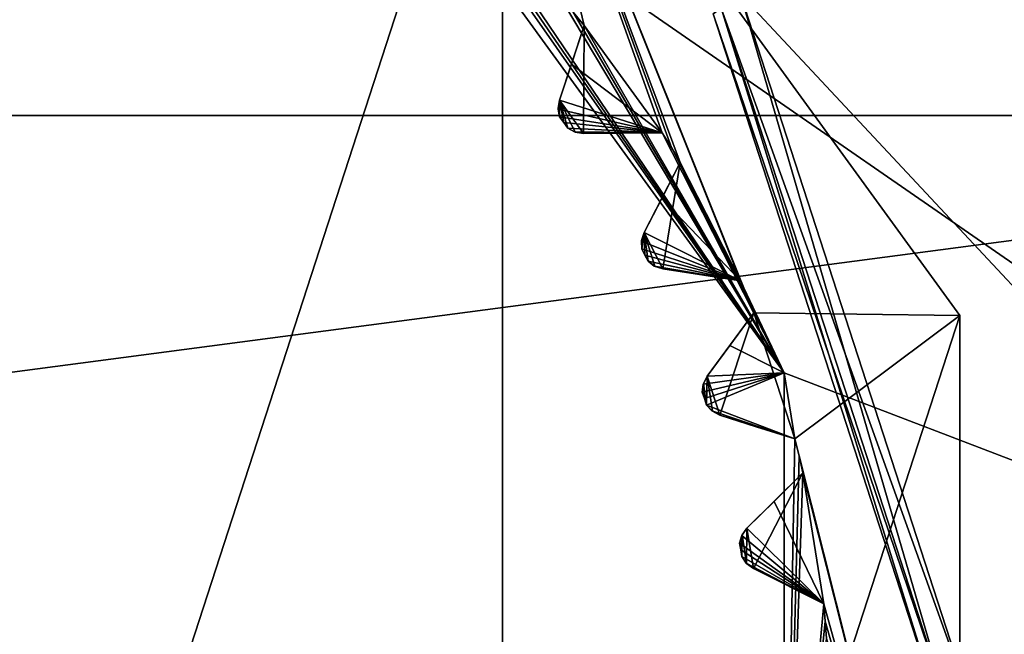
# Model space of a CAD drawing. Header units: millimetres. Extents: x -114 to 114, y -48 to 36.
# Tile 248 of 256: x 72.03 to 77.9, y 0.42 to 4.08. Entities that reach past the tile are written whole.
import ezdxf

# ---------------------------------------------------------------- set-up
doc = ezdxf.new("R2010")
doc.units = ezdxf.units.MM
doc.header["$LTSCALE"] = 65.185185
for name, color, linetype in [('2', 7, 'CONTINUOUS'), ('2786', 7, 'CONTINUOUS'), ('2841', 7, 'CONTINUOUS'), ('3026', 7, 'CONTINUOUS'), ('3027', 7, 'CONTINUOUS'), ('3028', 7, 'CONTINUOUS'), ('3030', 7, 'CONTINUOUS'), ('3035', 7, 'CONTINUOUS'), ('3045', 7, 'CONTINUOUS'), ('3046', 7, 'CONTINUOUS'), ('3047', 7, 'CONTINUOUS'), ('3048', 7, 'CONTINUOUS'), ('3192', 7, 'CONTINUOUS'), ('3193', 7, 'CONTINUOUS'), ('3194', 7, 'CONTINUOUS'), ('3195', 7, 'CONTINUOUS'), ('3196', 7, 'CONTINUOUS'), ('3197', 7, 'CONTINUOUS'), ('3198', 7, 'CONTINUOUS'), ('3199', 7, 'CONTINUOUS'), ('3200', 7, 'CONTINUOUS'), ('3201', 7, 'CONTINUOUS'), ('3202', 7, 'CONTINUOUS'), ('3203', 7, 'CONTINUOUS'), ('3204', 7, 'CONTINUOUS'), ('3323', 7, 'CONTINUOUS'), ('3324', 7, 'CONTINUOUS'), ('3325', 7, 'CONTINUOUS'), ('3326', 7, 'CONTINUOUS'), ('3372', 7, 'CONTINUOUS'), ('3433', 7, 'CONTINUOUS'), ('3434', 7, 'CONTINUOUS'), ('3435', 7, 'CONTINUOUS'), ('76', 7, 'CONTINUOUS'), ('87', 7, 'CONTINUOUS'), ('89', 7, 'CONTINUOUS')]:
    doc.layers.add(name, color=color, linetype=linetype)

msp = doc.modelspace()

# ---------------------------------------------------------------- linework, layer by layer
at = {"layer": '2', "linetype": 'CONTINUOUS'}
for points in [[(113, -35, 92.5), (113, 35, 92.5), (76.3258, 4.2309, 92.5), (113, -35, 92.5)], [(77.7, 0, 92.5), (113, -35, 92.5), (76.3258, 4.2309, 92.5), (77.7, 0, 92.5)]]:
    msp.add_3dface(points, dxfattribs=at)
at = {"layer": '2786', "linetype": 'CONTINUOUS'}
for points in [[(110.5, 32.5, 90), (-9.8, 0, 90), (-11.6345, 6.8483, 90), (110.5, 32.5, 90)], [(-9.8, 0, 90), (110.5, 32.5, 90), (21.2746, 6.8475, 90), (-9.8, 0, 90)], [(110.5, 32.5, 90), (30.7, 0, 90), (29.3258, 4.2309, 90), (110.5, 32.5, 90)], [(110.5, 32.5, 90), (68.2746, 6.8475, 90), (30.7, 0, 90), (110.5, 32.5, 90)], [(110.5, 32.5, 90), (110.5, -32.5, 90), (76.3258, -4.2309, 90), (110.5, 32.5, 90)], [(110.5, 32.5, 90), (76.3258, -4.2309, 90), (77.7, 0, 90), (110.5, 32.5, 90)], [(110.5, 32.5, 90), (77.7, 0, 90), (76.3258, 4.2309, 90), (110.5, 32.5, 90)]]:
    msp.add_3dface(points, dxfattribs=at)
at = {"layer": '2841', "linetype": 'CONTINUOUS'}
for points in [[(83.588, 3.5082, 110), (82.2334, 6.7772, 110), (57.412, 3.5082, 110), (83.588, 3.5082, 110)], [(57.412, 3.5082, 110), (82.2334, 6.7772, 110), (58.7666, 6.7772, 110), (57.412, 3.5082, 110)], [(84.05, 0, 110), (83.588, 3.5082, 110), (56.95, 0, 110), (84.05, 0, 110)], [(56.95, 0, 110), (83.588, 3.5082, 110), (57.412, 3.5082, 110), (56.95, 0, 110)]]:
    msp.add_3dface(points, dxfattribs=at)
at = {"layer": '3026', "linetype": 'CONTINUOUS'}
for points in [[(70.5, -7.5, 108), (70.5, 7.5, 108), (74.9083, 6.0677, 108), (70.5, -7.5, 108)], [(74.9083, -6.0677, 108), (70.5, -7.5, 108), (74.9083, 6.0677, 108), (74.9083, -6.0677, 108)], [(77.633, 2.3175, 108), (74.9083, -6.0677, 108), (74.9083, 6.0677, 108), (77.633, 2.3175, 108)], [(77.633, -2.3175, 108), (74.9083, -6.0677, 108), (77.633, 2.3175, 108), (77.633, -2.3175, 108)]]:
    msp.add_3dface(points, dxfattribs=at)
at = {"layer": '3027', "linetype": 'CONTINUOUS'}
for points in [[(77.633, 2.3175, 108), (74.9083, 6.0677, 108), (77.633, 2.3175, 106), (77.633, 2.3175, 108)], [(77.633, 2.3175, 106), (74.9083, 6.0677, 108), (74.9083, 6.0677, 106), (77.633, 2.3175, 106)], [(77.633, -2.3175, 108), (77.633, 2.3175, 108), (77.633, -2.3175, 106), (77.633, -2.3175, 108)], [(77.633, -2.3175, 106), (77.633, 2.3175, 108), (77.633, 2.3175, 106), (77.633, -2.3175, 106)]]:
    msp.add_3dface(points, dxfattribs=at)
at = {"layer": '3028', "linetype": 'CONTINUOUS'}
for points in [[(77.633, 2.3175, 106), (74.9083, 6.0677, 106), (76.4055, 2.3341, 106), (77.633, 2.3175, 106)], [(76.4055, 2.3341, 106), (74.9083, 6.0677, 106), (76.3666, 2.43, 106), (76.4055, 2.3341, 106)], [(76.3666, 2.43, 106), (74.9083, 6.0677, 106), (76.3262, 2.5254, 106), (76.3666, 2.43, 106)], [(76.3262, 2.5254, 106), (74.9083, 6.0677, 106), (75.9676, 3.2291, 106), (76.3262, 2.5254, 106)], [(75.9676, 3.2291, 106), (74.9083, 6.0677, 106), (75.9143, 3.3179, 106), (75.9676, 3.2291, 106)], [(75.9143, 3.3179, 106), (74.9083, 6.0677, 106), (75.8595, 3.4057, 106), (75.9143, 3.3179, 106)], [(75.8595, 3.4057, 106), (74.9083, 6.0677, 106), (75.3952, 4.0447, 106), (75.8595, 3.4057, 106)], [(75.3952, 4.0447, 106), (74.9083, 6.0677, 106), (75.3286, 4.124, 106), (75.3952, 4.0447, 106)], [(75.2474, 3.5999, 106), (75.3908, 3.4026, 106), (75.3952, 4.0447, 106), (75.2474, 3.5999, 106)], [(75.3908, 3.4026, 106), (75.8595, 3.4057, 106), (75.3952, 4.0447, 106), (75.3908, 3.4026, 106)], [(75.2398, 3.5504, 106), (75.2489, 3.5012, 106), (75.2474, 3.5999, 106), (75.2398, 3.5504, 106)], [(75.3413, 3.4107, 106), (75.3908, 3.4026, 106), (75.2474, 3.5999, 106), (75.3413, 3.4107, 106)], [(75.2973, 3.4345, 106), (75.3413, 3.4107, 106), (75.2474, 3.5999, 106), (75.2973, 3.4345, 106)], [(75.2732, 3.4679, 106), (75.2973, 3.4345, 106), (75.2474, 3.5999, 106), (75.2732, 3.4679, 106)], [(75.2489, 3.5012, 106), (75.2732, 3.4679, 106), (75.2474, 3.5999, 106), (75.2489, 3.5012, 106)], [(75.7521, 2.8129, 106), (75.8628, 2.5957, 106), (75.9676, 3.2291, 106), (75.7521, 2.8129, 106)], [(75.8628, 2.5957, 106), (76.3262, 2.5254, 106), (75.9676, 3.2291, 106), (75.8628, 2.5957, 106)], [(75.7368, 2.7652, 106), (75.7381, 2.7152, 106), (75.7521, 2.8129, 106), (75.7368, 2.7652, 106)], [(75.7381, 2.7152, 106), (75.7569, 2.6785, 106), (75.7521, 2.8129, 106), (75.7381, 2.7152, 106)], [(75.8153, 2.6113, 106), (75.8628, 2.5957, 106), (75.7521, 2.8129, 106), (75.8153, 2.6113, 106)], [(75.7755, 2.6418, 106), (75.8153, 2.6113, 106), (75.7521, 2.8129, 106), (75.7755, 2.6418, 106)], [(75.7569, 2.6785, 106), (75.7755, 2.6418, 106), (75.7521, 2.8129, 106), (75.7569, 2.6785, 106)], [(76.1275, 1.9567, 106), (76.2029, 1.7248, 106), (76.4055, 2.3341, 106), (76.1275, 1.9567, 106)], [(76.2029, 1.7248, 106), (76.6496, 1.5829, 106), (76.4055, 2.3341, 106), (76.2029, 1.7248, 106)], [(76.6496, 1.5829, 106), (77.633, 2.3175, 106), (76.4055, 2.3341, 106), (76.6496, 1.5829, 106)], [(77.633, -2.3175, 106), (77.633, 2.3175, 106), (76.6496, 1.5829, 106), (77.633, -2.3175, 106)], [(76.1049, 1.912, 106), (76.1238, 1.784, 106), (76.1275, 1.9567, 106), (76.1049, 1.912, 106)], [(76.1238, 1.784, 106), (76.1583, 1.7477, 106), (76.1275, 1.9567, 106), (76.1238, 1.784, 106)], [(76.1583, 1.7477, 106), (76.2029, 1.7248, 106), (76.1275, 1.9567, 106), (76.1583, 1.7477, 106)], [(76.0984, 1.8623, 106), (76.1112, 1.8232, 106), (76.1049, 1.912, 106), (76.0984, 1.8623, 106)], [(76.1112, 1.8232, 106), (76.1238, 1.784, 106), (76.1049, 1.912, 106), (76.1112, 1.8232, 106)], [(76.6745, 1.4824, 106), (77.633, -2.3175, 106), (76.6496, 1.5829, 106), (76.6745, 1.4824, 106)], [(76.6979, 1.3815, 106), (77.633, -2.3175, 106), (76.6745, 1.4824, 106), (76.6979, 1.3815, 106)], [(76.4025, 0.8114, 106), (76.6979, 1.3815, 106), (76.3643, 1.0523, 106), (76.4025, 0.8114, 106)], [(76.8215, 0.6014, 106), (76.6979, 1.3815, 106), (76.4025, 0.8114, 106), (76.8215, 0.6014, 106)], [(77.633, -2.3175, 106), (76.6979, 1.3815, 106), (76.8215, 0.6014, 106), (77.633, -2.3175, 106)], [(76.3208, 0.9636, 106), (76.3274, 0.923, 106), (76.335, 1.0116, 106), (76.3208, 0.9636, 106)], [(76.3274, 0.923, 106), (76.3337, 0.8823, 106), (76.335, 1.0116, 106), (76.3274, 0.923, 106)], [(76.3337, 0.8823, 106), (76.3621, 0.841, 106), (76.335, 1.0116, 106), (76.3337, 0.8823, 106)], [(76.335, 1.0116, 106), (76.3621, 0.841, 106), (76.3643, 1.0523, 106), (76.335, 1.0116, 106)], [(76.3621, 0.841, 106), (76.4025, 0.8114, 106), (76.3643, 1.0523, 106), (76.3621, 0.841, 106)], [(76.8304, 0.4982, 106), (77.633, -2.3175, 106), (76.8215, 0.6014, 106), (76.8304, 0.4982, 106)], [(76.8377, 0.3949, 106), (77.633, -2.3175, 106), (76.8304, 0.4982, 106), (76.8377, 0.3949, 106)]]:
    msp.add_3dface(points, dxfattribs=at)
at = {"layer": '3030', "linetype": 'CONTINUOUS'}
for points in [[(80.2428, 5.625, 93.5), (81.75, 0, 93.5), (74.2619, 5.1776, 93.5), (80.2428, 5.625, 93.5)], [(74.2619, 5.1776, 93.5), (81.75, 0, 93.5), (76.5868, 1.9776, 93.5), (74.2619, 5.1776, 93.5)], [(76.5868, 1.9776, 93.5), (81.75, 0, 93.5), (76.5868, -1.9776, 93.5), (76.5868, 1.9776, 93.5)]]:
    msp.add_3dface(points, dxfattribs=at)
at = {"layer": '3035', "linetype": 'CONTINUOUS'}
for points in [[(74.2619, 5.1776, 93.5), (76.5868, 1.9776, 93.5), (74.5447, 4.8952, 93.55), (74.2619, 5.1776, 93.5)], [(74.5447, 4.8952, 93.55), (76.5868, 1.9776, 93.5), (74.624, 4.8286, 93.55), (74.5447, 4.8952, 93.55)], [(74.624, 4.8286, 93.55), (76.5868, 1.9776, 93.5), (74.7022, 4.7607, 93.55), (74.624, 4.8286, 93.55)], [(74.7022, 4.7607, 93.55), (76.5868, 1.9776, 93.5), (75.2607, 4.2022, 93.55), (74.7022, 4.7607, 93.55)], [(75.2607, 4.2022, 93.55), (76.5868, 1.9776, 93.5), (75.3286, 4.124, 93.55), (75.2607, 4.2022, 93.55)], [(75.3286, 4.124, 93.55), (76.5868, 1.9776, 93.5), (75.3952, 4.0447, 93.55), (75.3286, 4.124, 93.55)], [(75.319, 3.8153, 93.7536), (75.3952, 4.0447, 93.55), (75.8595, 3.4057, 93.55), (75.319, 3.8153, 93.7536)], [(75.3952, 4.0447, 93.55), (76.5868, 1.9776, 93.5), (75.8595, 3.4057, 93.55), (75.3952, 4.0447, 93.55)], [(75.2474, 3.5999, 93.942), (75.319, 3.8153, 93.7536), (75.8595, 3.4057, 93.55), (75.2474, 3.5999, 93.942)], [(75.2399, 3.5469, 93.9799), (75.2474, 3.5999, 93.942), (75.8595, 3.4057, 93.55), (75.2399, 3.5469, 93.9799)], [(75.2489, 3.5012, 94), (75.2399, 3.5469, 93.9799), (75.8595, 3.4057, 93.55), (75.2489, 3.5012, 94)], [(75.2732, 3.4679, 94), (75.2489, 3.5012, 94), (75.8595, 3.4057, 93.55), (75.2732, 3.4679, 94)], [(75.2973, 3.4345, 94), (75.2732, 3.4679, 94), (75.8595, 3.4057, 93.55), (75.2973, 3.4345, 94)], [(75.338, 3.4118, 93.9799), (75.2973, 3.4345, 94), (75.8595, 3.4057, 93.55), (75.338, 3.4118, 93.9799)], [(75.3908, 3.4026, 93.942), (75.338, 3.4118, 93.9799), (75.8595, 3.4057, 93.55), (75.3908, 3.4026, 93.942)], [(75.6177, 3.4041, 93.7535), (75.3908, 3.4026, 93.942), (75.8595, 3.4057, 93.55), (75.6177, 3.4041, 93.7535)], [(75.8595, 3.4057, 93.55), (76.5868, 1.9776, 93.5), (75.9143, 3.3179, 93.55), (75.8595, 3.4057, 93.55)], [(75.9143, 3.3179, 93.55), (76.5868, 1.9776, 93.5), (75.9676, 3.2291, 93.55), (75.9143, 3.3179, 93.55)], [(75.8565, 3.0144, 93.7536), (75.9676, 3.2291, 93.55), (76.3262, 2.5254, 93.55), (75.8565, 3.0144, 93.7536)], [(75.9676, 3.2291, 93.55), (76.5868, 1.9776, 93.5), (76.3262, 2.5254, 93.55), (75.9676, 3.2291, 93.55)], [(75.7521, 2.8129, 93.942), (75.8565, 3.0144, 93.7536), (76.3262, 2.5254, 93.55), (75.7521, 2.8129, 93.942)], [(75.7364, 2.7618, 93.9799), (75.7521, 2.8129, 93.942), (76.3262, 2.5254, 93.55), (75.7364, 2.7618, 93.9799)], [(75.7381, 2.7152, 94), (75.7364, 2.7618, 93.9799), (76.3262, 2.5254, 93.55), (75.7381, 2.7152, 94)], [(75.7569, 2.6785, 94), (75.7381, 2.7152, 94), (76.3262, 2.5254, 93.55), (75.7569, 2.6785, 94)], [(75.7755, 2.6418, 94), (75.7569, 2.6785, 94), (76.3262, 2.5254, 93.55), (75.7755, 2.6418, 94)], [(75.8122, 2.613, 93.9799), (75.7755, 2.6418, 94), (76.3262, 2.5254, 93.55), (75.8122, 2.613, 93.9799)], [(75.8628, 2.5957, 93.942), (75.8122, 2.613, 93.9799), (76.3262, 2.5254, 93.55), (75.8628, 2.5957, 93.942)], [(76.0872, 2.5616, 93.7535), (75.8628, 2.5957, 93.942), (76.3262, 2.5254, 93.55), (76.0872, 2.5616, 93.7535)], [(76.3262, 2.5254, 93.55), (76.5868, 1.9776, 93.5), (76.3666, 2.43, 93.55), (76.3262, 2.5254, 93.55)], [(76.3666, 2.43, 93.55), (76.5868, 1.9776, 93.5), (76.4055, 2.3341, 93.55), (76.3666, 2.43, 93.55)], [(76.4055, 2.3341, 93.55), (76.5868, 1.9776, 93.5), (76.2621, 2.1394, 93.7536), (76.4055, 2.3341, 93.55)], [(76.2621, 2.1394, 93.7536), (76.5868, 1.9776, 93.5), (76.1275, 1.9567, 93.942), (76.2621, 2.1394, 93.7536)], [(76.104, 1.9086, 93.9799), (76.5868, 1.9776, 93.5), (76.0984, 1.8623, 94), (76.104, 1.9086, 93.9799)], [(76.0984, 1.8623, 94), (76.5868, 1.9776, 93.5), (76.1112, 1.8232, 94), (76.0984, 1.8623, 94)], [(76.1275, 1.9567, 93.942), (76.5868, 1.9776, 93.5), (76.104, 1.9086, 93.9799), (76.1275, 1.9567, 93.942)], [(76.1112, 1.8232, 94), (76.5868, 1.9776, 93.5), (76.1238, 1.784, 94), (76.1112, 1.8232, 94)], [(76.1238, 1.784, 94), (76.5868, 1.9776, 93.5), (76.6496, 1.5829, 93.55), (76.1238, 1.784, 94)], [(76.5868, 1.9776, 93.5), (76.5868, -1.9776, 93.5), (76.6496, 1.5829, 93.55), (76.5868, 1.9776, 93.5)], [(76.1555, 1.7498, 93.9799), (76.1238, 1.784, 94), (76.6496, 1.5829, 93.55), (76.1555, 1.7498, 93.9799)], [(76.2029, 1.7248, 93.942), (76.1555, 1.7498, 93.9799), (76.6496, 1.5829, 93.55), (76.2029, 1.7248, 93.942)], [(76.4192, 1.656, 93.7535), (76.2029, 1.7248, 93.942), (76.6496, 1.5829, 93.55), (76.4192, 1.656, 93.7535)], [(76.6496, 1.5829, 93.55), (76.5868, -1.9776, 93.5), (76.6745, 1.4824, 93.55), (76.6496, 1.5829, 93.55)], [(76.5868, -1.9776, 93.5), (76.6979, 1.3815, 93.55), (76.6745, 1.4824, 93.55), (76.5868, -1.9776, 93.5)], [(76.5258, 1.2117, 93.7536), (76.6979, 1.3815, 93.55), (76.8215, 0.6014, 93.55), (76.5258, 1.2117, 93.7536)], [(76.6979, 1.3815, 93.55), (76.5868, -1.9776, 93.5), (76.8215, 0.6014, 93.55), (76.6979, 1.3815, 93.55)], [(76.3643, 1.0523, 93.942), (76.5258, 1.2117, 93.7536), (76.8215, 0.6014, 93.55), (76.3643, 1.0523, 93.942)], [(76.3208, 0.9636, 94), (76.3335, 1.0085, 93.9799), (76.8215, 0.6014, 93.55), (76.3208, 0.9636, 94)], [(76.3335, 1.0085, 93.9799), (76.3643, 1.0523, 93.942), (76.8215, 0.6014, 93.55), (76.3335, 1.0085, 93.9799)], [(76.3274, 0.923, 94), (76.3208, 0.9636, 94), (76.8215, 0.6014, 93.55), (76.3274, 0.923, 94)], [(76.3337, 0.8823, 94), (76.3274, 0.923, 94), (76.8215, 0.6014, 93.55), (76.3337, 0.8823, 94)], [(76.3596, 0.8436, 93.9799), (76.3337, 0.8823, 94), (76.8215, 0.6014, 93.55), (76.3596, 0.8436, 93.9799)], [(76.4025, 0.8114, 93.942), (76.3596, 0.8436, 93.9799), (76.8215, 0.6014, 93.55), (76.4025, 0.8114, 93.942)], [(76.6054, 0.7097, 93.7535), (76.4025, 0.8114, 93.942), (76.8215, 0.6014, 93.55), (76.6054, 0.7097, 93.7535)], [(76.8215, 0.6014, 93.55), (76.5868, -1.9776, 93.5), (76.8304, 0.4982, 93.55), (76.8215, 0.6014, 93.55)], [(76.8304, 0.4982, 93.55), (76.5868, -1.9776, 93.5), (76.8377, 0.3949, 93.55), (76.8304, 0.4982, 93.55)]]:
    msp.add_3dface(points, dxfattribs=at)
at = {"layer": '3045', "linetype": 'CONTINUOUS'}
for points in [[(76.3643, 1.0523, 106), (76.6979, 1.3815, 106), (76.6979, 1.3815, 93.55), (76.3643, 1.0523, 106)], [(76.3643, 1.0523, 106), (76.6979, 1.3815, 93.55), (76.5258, 1.2117, 93.7536), (76.3643, 1.0523, 106)], [(76.3643, 1.0523, 106), (76.5258, 1.2117, 93.7536), (76.3643, 1.0523, 93.942), (76.3643, 1.0523, 106)]]:
    msp.add_3dface(points, dxfattribs=at)
at = {"layer": '3046', "linetype": 'CONTINUOUS'}
for points in [[(76.3621, 0.841, 106), (76.3337, 0.8823, 106), (76.3596, 0.8436, 93.9799), (76.3621, 0.841, 106)], [(76.3337, 0.8823, 106), (76.3337, 0.8823, 94), (76.3596, 0.8436, 93.9799), (76.3337, 0.8823, 106)], [(76.3621, 0.841, 106), (76.3596, 0.8436, 93.9799), (76.4025, 0.8114, 93.942), (76.3621, 0.841, 106)], [(76.4025, 0.8114, 106), (76.3621, 0.841, 106), (76.4025, 0.8114, 93.942), (76.4025, 0.8114, 106)]]:
    msp.add_3dface(points, dxfattribs=at)
at = {"layer": '3047', "linetype": 'CONTINUOUS'}
for points in [[(76.8215, 0.6014, 106), (76.4025, 0.8114, 106), (76.4025, 0.8114, 93.942), (76.8215, 0.6014, 106)], [(76.8215, 0.6014, 106), (76.4025, 0.8114, 93.942), (76.6054, 0.7097, 93.7535), (76.8215, 0.6014, 106)], [(76.8215, 0.6014, 106), (76.6054, 0.7097, 93.7535), (76.8215, 0.6014, 93.55), (76.8215, 0.6014, 106)]]:
    msp.add_3dface(points, dxfattribs=at)
at = {"layer": '3048', "linetype": 'CONTINUOUS'}
for points in [[(76.8304, 0.4982, 106), (76.8215, 0.6014, 106), (76.8304, 0.4982, 93.55), (76.8304, 0.4982, 106)], [(76.8215, 0.6014, 106), (76.8215, 0.6014, 93.55), (76.8304, 0.4982, 93.55), (76.8215, 0.6014, 106)], [(76.8377, 0.3949, 106), (76.8304, 0.4982, 106), (76.8377, 0.3949, 93.55), (76.8377, 0.3949, 106)], [(76.8304, 0.4982, 106), (76.8304, 0.4982, 93.55), (76.8377, 0.3949, 93.55), (76.8304, 0.4982, 106)]]:
    msp.add_3dface(points, dxfattribs=at)
at = {"layer": '3192', "linetype": 'CONTINUOUS'}
for points in [[(75.3952, 4.0447, 106), (75.3286, 4.124, 106), (75.3952, 4.0447, 93.55), (75.3952, 4.0447, 106)], [(75.3286, 4.124, 106), (75.3286, 4.124, 93.55), (75.3952, 4.0447, 93.55), (75.3286, 4.124, 106)]]:
    msp.add_3dface(points, dxfattribs=at)
at = {"layer": '3193', "linetype": 'CONTINUOUS'}
for points in [[(75.2474, 3.5999, 106), (75.3952, 4.0447, 106), (75.3952, 4.0447, 93.55), (75.2474, 3.5999, 106)], [(75.2474, 3.5999, 106), (75.3952, 4.0447, 93.55), (75.319, 3.8153, 93.7536), (75.2474, 3.5999, 106)], [(75.2474, 3.5999, 106), (75.319, 3.8153, 93.7536), (75.2474, 3.5999, 93.942), (75.2474, 3.5999, 106)]]:
    msp.add_3dface(points, dxfattribs=at)
at = {"layer": '3194', "linetype": 'CONTINUOUS'}
for points in [[(75.3413, 3.4107, 106), (75.2973, 3.4345, 106), (75.338, 3.4118, 93.9799), (75.3413, 3.4107, 106)], [(75.2973, 3.4345, 106), (75.2973, 3.4345, 94), (75.338, 3.4118, 93.9799), (75.2973, 3.4345, 106)], [(75.3413, 3.4107, 106), (75.338, 3.4118, 93.9799), (75.3908, 3.4026, 93.942), (75.3413, 3.4107, 106)], [(75.3908, 3.4026, 106), (75.3413, 3.4107, 106), (75.3908, 3.4026, 93.942), (75.3908, 3.4026, 106)]]:
    msp.add_3dface(points, dxfattribs=at)
at = {"layer": '3195', "linetype": 'CONTINUOUS'}
for points in [[(75.8595, 3.4057, 106), (75.3908, 3.4026, 106), (75.3908, 3.4026, 93.942), (75.8595, 3.4057, 106)], [(75.8595, 3.4057, 106), (75.3908, 3.4026, 93.942), (75.6177, 3.4041, 93.7535), (75.8595, 3.4057, 106)], [(75.8595, 3.4057, 106), (75.6177, 3.4041, 93.7535), (75.8595, 3.4057, 93.55), (75.8595, 3.4057, 106)]]:
    msp.add_3dface(points, dxfattribs=at)
at = {"layer": '3196', "linetype": 'CONTINUOUS'}
for points in [[(75.9143, 3.3179, 106), (75.8595, 3.4057, 106), (75.9143, 3.3179, 93.55), (75.9143, 3.3179, 106)], [(75.8595, 3.4057, 106), (75.8595, 3.4057, 93.55), (75.9143, 3.3179, 93.55), (75.8595, 3.4057, 106)], [(75.9676, 3.2291, 106), (75.9143, 3.3179, 106), (75.9676, 3.2291, 93.55), (75.9676, 3.2291, 106)], [(75.9143, 3.3179, 106), (75.9143, 3.3179, 93.55), (75.9676, 3.2291, 93.55), (75.9143, 3.3179, 106)]]:
    msp.add_3dface(points, dxfattribs=at)
at = {"layer": '3197', "linetype": 'CONTINUOUS'}
for points in [[(75.7521, 2.8129, 106), (75.9676, 3.2291, 106), (75.9676, 3.2291, 93.55), (75.7521, 2.8129, 106)], [(75.7521, 2.8129, 106), (75.9676, 3.2291, 93.55), (75.8565, 3.0144, 93.7536), (75.7521, 2.8129, 106)], [(75.7521, 2.8129, 106), (75.8565, 3.0144, 93.7536), (75.7521, 2.8129, 93.942), (75.7521, 2.8129, 106)]]:
    msp.add_3dface(points, dxfattribs=at)
at = {"layer": '3198', "linetype": 'CONTINUOUS'}
for points in [[(75.8153, 2.6113, 106), (75.7755, 2.6418, 106), (75.8122, 2.613, 93.9799), (75.8153, 2.6113, 106)], [(75.7755, 2.6418, 106), (75.7755, 2.6418, 94), (75.8122, 2.613, 93.9799), (75.7755, 2.6418, 106)], [(75.8153, 2.6113, 106), (75.8122, 2.613, 93.9799), (75.8628, 2.5957, 93.942), (75.8153, 2.6113, 106)], [(75.8628, 2.5957, 106), (75.8153, 2.6113, 106), (75.8628, 2.5957, 93.942), (75.8628, 2.5957, 106)]]:
    msp.add_3dface(points, dxfattribs=at)
at = {"layer": '3199', "linetype": 'CONTINUOUS'}
for points in [[(76.3262, 2.5254, 106), (75.8628, 2.5957, 106), (75.8628, 2.5957, 93.942), (76.3262, 2.5254, 106)], [(76.3262, 2.5254, 106), (75.8628, 2.5957, 93.942), (76.0872, 2.5616, 93.7535), (76.3262, 2.5254, 106)], [(76.3262, 2.5254, 106), (76.0872, 2.5616, 93.7535), (76.3262, 2.5254, 93.55), (76.3262, 2.5254, 106)]]:
    msp.add_3dface(points, dxfattribs=at)
at = {"layer": '3200', "linetype": 'CONTINUOUS'}
for points in [[(76.3666, 2.43, 106), (76.3262, 2.5254, 106), (76.3666, 2.43, 93.55), (76.3666, 2.43, 106)], [(76.3262, 2.5254, 106), (76.3262, 2.5254, 93.55), (76.3666, 2.43, 93.55), (76.3262, 2.5254, 106)], [(76.4055, 2.3341, 106), (76.3666, 2.43, 106), (76.4055, 2.3341, 93.55), (76.4055, 2.3341, 106)], [(76.3666, 2.43, 106), (76.3666, 2.43, 93.55), (76.4055, 2.3341, 93.55), (76.3666, 2.43, 106)]]:
    msp.add_3dface(points, dxfattribs=at)
at = {"layer": '3201', "linetype": 'CONTINUOUS'}
for points in [[(76.1275, 1.9567, 106), (76.4055, 2.3341, 106), (76.4055, 2.3341, 93.55), (76.1275, 1.9567, 106)], [(76.1275, 1.9567, 106), (76.4055, 2.3341, 93.55), (76.2621, 2.1394, 93.7536), (76.1275, 1.9567, 106)], [(76.1275, 1.9567, 106), (76.2621, 2.1394, 93.7536), (76.1275, 1.9567, 93.942), (76.1275, 1.9567, 106)]]:
    msp.add_3dface(points, dxfattribs=at)
at = {"layer": '3202', "linetype": 'CONTINUOUS'}
for points in [[(76.1583, 1.7477, 106), (76.1238, 1.784, 106), (76.1555, 1.7498, 93.9799), (76.1583, 1.7477, 106)], [(76.1238, 1.784, 106), (76.1238, 1.784, 94), (76.1555, 1.7498, 93.9799), (76.1238, 1.784, 106)], [(76.1583, 1.7477, 106), (76.1555, 1.7498, 93.9799), (76.2029, 1.7248, 93.942), (76.1583, 1.7477, 106)], [(76.2029, 1.7248, 106), (76.1583, 1.7477, 106), (76.2029, 1.7248, 93.942), (76.2029, 1.7248, 106)]]:
    msp.add_3dface(points, dxfattribs=at)
at = {"layer": '3203', "linetype": 'CONTINUOUS'}
for points in [[(76.6496, 1.5829, 106), (76.2029, 1.7248, 106), (76.2029, 1.7248, 93.942), (76.6496, 1.5829, 106)], [(76.6496, 1.5829, 106), (76.2029, 1.7248, 93.942), (76.4192, 1.656, 93.7535), (76.6496, 1.5829, 106)], [(76.6496, 1.5829, 106), (76.4192, 1.656, 93.7535), (76.6496, 1.5829, 93.55), (76.6496, 1.5829, 106)]]:
    msp.add_3dface(points, dxfattribs=at)
at = {"layer": '3204', "linetype": 'CONTINUOUS'}
for points in [[(76.6745, 1.4824, 106), (76.6496, 1.5829, 106), (76.6745, 1.4824, 93.55), (76.6745, 1.4824, 106)], [(76.6496, 1.5829, 106), (76.6496, 1.5829, 93.55), (76.6745, 1.4824, 93.55), (76.6496, 1.5829, 106)], [(76.6979, 1.3815, 106), (76.6745, 1.4824, 106), (76.6979, 1.3815, 93.55), (76.6979, 1.3815, 106)], [(76.6979, 1.3815, 93.55), (76.6745, 1.4824, 106), (76.6745, 1.4824, 93.55), (76.6979, 1.3815, 93.55)]]:
    msp.add_3dface(points, dxfattribs=at)
at = {"layer": '3323', "linetype": 'CONTINUOUS'}
for points in [[(75.2732, 3.4679, 106), (75.2489, 3.5012, 106), (75.2732, 3.4679, 94), (75.2732, 3.4679, 106)], [(75.2489, 3.5012, 106), (75.2489, 3.5012, 94), (75.2732, 3.4679, 94), (75.2489, 3.5012, 106)], [(75.2973, 3.4345, 106), (75.2732, 3.4679, 106), (75.2973, 3.4345, 94), (75.2973, 3.4345, 106)], [(75.2732, 3.4679, 106), (75.2732, 3.4679, 94), (75.2973, 3.4345, 94), (75.2732, 3.4679, 106)]]:
    msp.add_3dface(points, dxfattribs=at)
at = {"layer": '3324', "linetype": 'CONTINUOUS'}
for points in [[(75.7569, 2.6785, 106), (75.7381, 2.7152, 106), (75.7569, 2.6785, 94), (75.7569, 2.6785, 106)], [(75.7381, 2.7152, 106), (75.7381, 2.7152, 94), (75.7569, 2.6785, 94), (75.7381, 2.7152, 106)], [(75.7755, 2.6418, 106), (75.7569, 2.6785, 106), (75.7755, 2.6418, 94), (75.7755, 2.6418, 106)], [(75.7569, 2.6785, 106), (75.7569, 2.6785, 94), (75.7755, 2.6418, 94), (75.7569, 2.6785, 106)]]:
    msp.add_3dface(points, dxfattribs=at)
at = {"layer": '3325', "linetype": 'CONTINUOUS'}
for points in [[(76.1112, 1.8232, 106), (76.0984, 1.8623, 106), (76.1112, 1.8232, 94), (76.1112, 1.8232, 106)], [(76.0984, 1.8623, 106), (76.0984, 1.8623, 94), (76.1112, 1.8232, 94), (76.0984, 1.8623, 106)], [(76.1238, 1.784, 106), (76.1112, 1.8232, 106), (76.1238, 1.784, 94), (76.1238, 1.784, 106)], [(76.1112, 1.8232, 106), (76.1112, 1.8232, 94), (76.1238, 1.784, 94), (76.1112, 1.8232, 106)]]:
    msp.add_3dface(points, dxfattribs=at)
at = {"layer": '3326', "linetype": 'CONTINUOUS'}
for points in [[(76.3274, 0.923, 106), (76.3208, 0.9636, 106), (76.3274, 0.923, 94), (76.3274, 0.923, 106)], [(76.3208, 0.9636, 106), (76.3208, 0.9636, 94), (76.3274, 0.923, 94), (76.3208, 0.9636, 106)], [(76.3337, 0.8823, 106), (76.3274, 0.923, 106), (76.3337, 0.8823, 94), (76.3337, 0.8823, 106)], [(76.3274, 0.923, 106), (76.3274, 0.923, 94), (76.3337, 0.8823, 94), (76.3274, 0.923, 106)]]:
    msp.add_3dface(points, dxfattribs=at)
at = {"layer": '3372', "linetype": 'CONTINUOUS'}
for points in [[(76.3208, 0.9636, 106), (76.335, 1.0116, 106), (76.3208, 0.9636, 94), (76.3208, 0.9636, 106)], [(76.335, 1.0116, 106), (76.3335, 1.0085, 93.9799), (76.3208, 0.9636, 94), (76.335, 1.0116, 106)], [(76.335, 1.0116, 106), (76.3643, 1.0523, 106), (76.3335, 1.0085, 93.9799), (76.335, 1.0116, 106)], [(76.3643, 1.0523, 106), (76.3643, 1.0523, 93.942), (76.3335, 1.0085, 93.9799), (76.3643, 1.0523, 106)]]:
    msp.add_3dface(points, dxfattribs=at)
at = {"layer": '3433', "linetype": 'CONTINUOUS'}
for points in [[(75.2398, 3.5504, 106), (75.2474, 3.5999, 106), (75.2399, 3.5469, 93.9799), (75.2398, 3.5504, 106)], [(75.2474, 3.5999, 106), (75.2474, 3.5999, 93.942), (75.2399, 3.5469, 93.9799), (75.2474, 3.5999, 106)], [(75.2489, 3.5012, 106), (75.2398, 3.5504, 106), (75.2489, 3.5012, 94), (75.2489, 3.5012, 106)], [(75.2398, 3.5504, 106), (75.2399, 3.5469, 93.9799), (75.2489, 3.5012, 94), (75.2398, 3.5504, 106)]]:
    msp.add_3dface(points, dxfattribs=at)
at = {"layer": '3434', "linetype": 'CONTINUOUS'}
for points in [[(75.7368, 2.7652, 106), (75.7521, 2.8129, 106), (75.7364, 2.7618, 93.9799), (75.7368, 2.7652, 106)], [(75.7521, 2.8129, 106), (75.7521, 2.8129, 93.942), (75.7364, 2.7618, 93.9799), (75.7521, 2.8129, 106)], [(75.7368, 2.7652, 106), (75.7364, 2.7618, 93.9799), (75.7381, 2.7152, 94), (75.7368, 2.7652, 106)], [(75.7381, 2.7152, 106), (75.7368, 2.7652, 106), (75.7381, 2.7152, 94), (75.7381, 2.7152, 106)]]:
    msp.add_3dface(points, dxfattribs=at)
at = {"layer": '3435', "linetype": 'CONTINUOUS'}
for points in [[(76.1049, 1.912, 106), (76.1275, 1.9567, 106), (76.104, 1.9086, 93.9799), (76.1049, 1.912, 106)], [(76.1275, 1.9567, 106), (76.1275, 1.9567, 93.942), (76.104, 1.9086, 93.9799), (76.1275, 1.9567, 106)], [(76.0984, 1.8623, 106), (76.1049, 1.912, 106), (76.0984, 1.8623, 94), (76.0984, 1.8623, 106)], [(76.1049, 1.912, 106), (76.104, 1.9086, 93.9799), (76.0984, 1.8623, 94), (76.1049, 1.912, 106)]]:
    msp.add_3dface(points, dxfattribs=at)
at = {"layer": '76', "linetype": 'CONTINUOUS'}
for points in [[(77.5, 0, 92.3), (76.1631, 4.1145, 92.3), (77.5, 0, 90.2), (77.5, 0, 92.3)], [(77.5, 0, 90.2), (76.1631, 4.1145, 92.3), (76.1631, 4.1145, 90.2), (77.5, 0, 90.2)]]:
    msp.add_3dface(points, dxfattribs=at)
at = {"layer": '87', "linetype": 'CONTINUOUS'}
for points in [[(77.5586, 0, 92.4414), (76.3258, 4.2309, 92.5), (76.2105, 4.1489, 92.4414), (77.5586, 0, 92.4414)], [(77.7, 0, 92.5), (76.3258, 4.2309, 92.5), (77.5586, 0, 92.4414), (77.7, 0, 92.5)], [(76.1631, 4.1145, 92.3), (77.5, 0, 92.3), (76.2105, 4.1489, 92.4414), (76.1631, 4.1145, 92.3)], [(77.5, 0, 92.3), (77.5586, 0, 92.4414), (76.2105, 4.1489, 92.4414), (77.5, 0, 92.3)]]:
    msp.add_3dface(points, dxfattribs=at)
at = {"layer": '89', "linetype": 'CONTINUOUS'}
for points in [[(76.3258, 4.2309, 90), (77.7, 0, 90), (76.2105, 4.1489, 90.0586), (76.3258, 4.2309, 90)], [(77.5586, 0, 90.0586), (76.1631, 4.1145, 90.2), (76.2105, 4.1489, 90.0586), (77.5586, 0, 90.0586)], [(77.5, 0, 90.2), (76.1631, 4.1145, 90.2), (77.5586, 0, 90.0586), (77.5, 0, 90.2)], [(77.7, 0, 90), (77.5586, 0, 90.0586), (76.2105, 4.1489, 90.0586), (77.7, 0, 90)]]:
    msp.add_3dface(points, dxfattribs=at)

doc.saveas('drawing.dxf')
